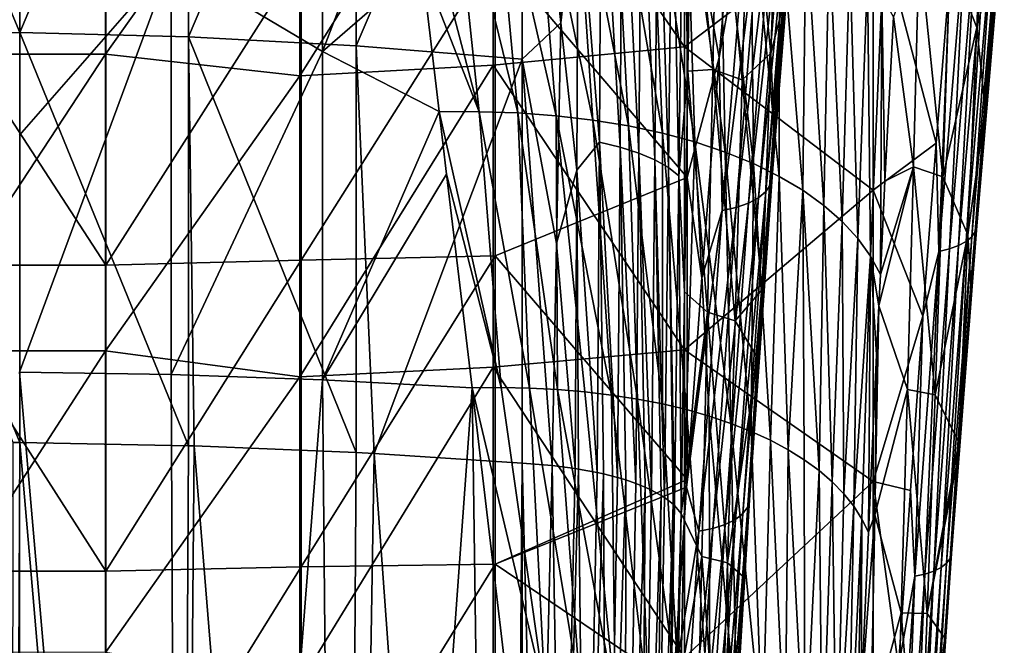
# Model space of a CAD drawing. Header units: metres. Extents: x -25 to 25, y -125 to 22.
# Tile 59 of 256: x 0 to 17, y -79 to -68. Entities that reach past the tile are written whole.
import ezdxf

# ---------------------------------------------------------------- set-up
doc = ezdxf.new("R2010")
doc.units = ezdxf.units.M
doc.layers.add('solid_500465_01', color=7, linetype='CONTINUOUS')

msp = doc.modelspace()

# ---------------------------------------------------------------- linework, layer by layer
at = {"layer": 'solid_500465_01'}
for points in [[(-2.72704, -60.748768, 59.204071), (0.224228, -60.703228, 59.223007), (0.224228, -67.806023, 62.056576)], [(0.224228, -67.806023, 62.056576), (0.224228, -60.703228, 59.223007), (3.171396, -60.794891, 59.088402)], [(-2.72704, -67.834877, 62.030407), (-2.72704, -60.748768, 59.204071), (0.224228, -67.806023, 62.056576)], [(0.224228, -67.806023, 62.056576), (3.171396, -60.794891, 59.088402), (3.171396, -67.879242, 61.914055)], [(3.171396, -67.879242, 61.914055), (3.171396, -60.794891, 59.088402), (6.101706, -60.991955, 58.787918)], [(3.171396, -67.879242, 61.914055), (6.101706, -60.991955, 58.787918), (6.101706, -68.038399, 61.597343)], [(6.101706, -68.038399, 61.597343), (6.101706, -60.991955, 58.787918), (9.00247, -61.261845, 58.30983)], [(6.101706, -68.038399, 61.597343), (9.00247, -61.261845, 58.30983), (9.00247, -68.266838, 61.10162)], [(9.00247, -61.261845, 58.30983), (9.752071, -63.799644, 59.153446), (9.675025, -67.632561, 60.689426)], [(9.00247, -68.266838, 61.10162), (9.00247, -61.261845, 58.30983), (9.675025, -67.632561, 60.689426)], [(2.870953, -66.561073, 65.302605), (5.511512, -68.133636, 65.619164), (5.511512, -62.434532, 63.387096)], [(6.973237, -64.321106, 63.909454), (5.511512, -62.434532, 63.387096), (5.511512, -68.133636, 65.619164)], [(11.834342, -62.859112, 42.090332), (11.834342, -68.05526, 45.238033), (8.49171, -63.196777, 41.551388)], [(15.130675, -65.54409, 44.728863), (11.834342, -68.05526, 45.238033), (11.834342, -62.859112, 42.090332)], [(-1.682609, -68.180916, 43.831047), (-1.682609, -63.090736, 40.727917), (1.719988, -63.092785, 40.730591)], [(-1.682609, -68.180916, 43.831047), (1.719988, -63.092785, 40.730591), (1.719988, -68.183434, 43.833889)], [(1.719988, -68.183434, 43.833889), (1.719988, -63.092785, 40.730591), (5.115856, -63.39645, 41.174053)], [(5.115856, -68.560944, 44.303757), (8.49171, -63.196777, 41.551388), (8.49171, -68.376556, 44.689178)], [(5.115856, -68.560944, 44.303757), (5.115856, -63.39645, 41.174053), (8.49171, -63.196777, 41.551388)], [(11.834342, -68.05526, 45.238033), (8.49171, -68.376556, 44.689178), (8.49171, -63.196777, 41.551388)], [(1.719988, -68.183434, 43.833889), (5.115856, -63.39645, 41.174053), (5.115856, -68.560944, 44.303757)], [(9.9799, -65.029053, 59.573761), (9.675025, -67.632561, 60.689426), (9.752071, -63.799644, 59.153446)], [(9.9799, -65.029053, 59.573761), (10.379934, -63.983147, 58.982044), (10.347807, -69.717117, 61.216705)], [(10.347807, -69.717117, 61.216705), (10.379934, -63.983147, 58.982044), (10.709718, -69.804718, 61.008205)], [(10.379934, -63.983147, 58.982044), (10.748026, -64.070381, 58.784496), (10.709718, -69.804718, 61.008205)], [(10.709718, -69.804718, 61.008205), (10.748026, -64.070381, 58.784496), (11.035894, -69.909462, 60.753719)], [(10.748026, -64.070381, 58.784496), (11.081768, -64.175911, 58.540352), (11.035894, -69.909462, 60.753719)], [(13.344809, -68.162659, 51.879337), (12.962955, -64.445343, 52.905869), (13.489398, -64.079697, 50.458786)], [(13.560222, -67.331917, 50.665405), (13.344809, -68.162659, 51.879337), (13.489398, -64.079697, 50.458786)], [(16.478037, -66.530663, 51.758072), (16.938824, -67.716698, 49.540382), (17.084858, -64.106339, 48.394714)], [(17.339825, -66.172409, 47.228584), (17.084858, -64.106339, 48.394714), (16.938824, -67.716698, 49.540382)], [(11.035894, -69.909462, 60.753719), (11.081768, -64.175911, 58.540352), (11.319736, -70.029236, 60.458397)], [(11.081768, -64.175911, 58.540352), (11.374409, -64.2976, 58.254555), (11.319736, -70.029236, 60.458397)], [(11.319736, -70.029236, 60.458397), (11.374409, -64.2976, 58.254555), (11.555498, -70.161613, 60.128216)], [(11.374409, -64.2976, 58.254555), (11.620025, -64.432983, 57.932888), (11.555498, -70.161613, 60.128216)], [(12.44137, -68.239075, 49.18961), (12.792921, -64.183731, 46.914555), (11.882582, -65.150566, 47.230354)], [(11.95193, -64.647438, 57.177898), (12.419813, -64.228462, 55.151684), (12.330059, -68.447044, 56.736843)], [(12.843272, -68.632011, 54.417778), (12.330059, -68.447044, 56.736843), (12.419813, -64.228462, 55.151684)], [(12.962955, -64.445343, 52.905869), (12.843272, -68.632011, 54.417778), (12.419813, -64.228462, 55.151684)], [(12.947844, -65.394531, 47.715431), (12.792921, -64.183731, 46.914555), (12.44137, -68.239075, 49.18961)], [(7.246238, -66.628761, 64.764412), (6.973237, -64.321106, 63.909454), (5.511512, -68.133636, 65.619164)], [(8.246562, -69.186249, 65.530884), (6.973237, -64.321106, 63.909454), (7.246238, -66.628761, 64.764412)], [(8.246562, -69.186249, 65.530884), (7.733873, -64.34417, 63.753971), (6.973237, -64.321106, 63.909454)], [(8.926841, -69.208443, 65.325844), (8.477525, -64.370331, 63.540504), (7.733873, -64.34417, 63.753971)], [(8.246562, -69.186249, 65.530884), (8.926841, -69.208443, 65.325844), (7.733873, -64.34417, 63.753971)], [(9.591171, -69.257713, 65.0774), (9.204537, -64.426521, 63.280182), (8.477525, -64.370331, 63.540504)], [(8.926841, -69.208443, 65.325844), (9.591171, -69.257713, 65.0774), (8.477525, -64.370331, 63.540504)], [(10.2359, -69.333527, 64.787338), (9.910932, -64.512169, 62.97488), (9.204537, -64.426521, 63.280182)], [(9.591171, -69.257713, 65.0774), (10.2359, -69.333527, 64.787338), (9.204537, -64.426521, 63.280182)], [(11.555498, -70.161613, 60.128216), (11.620025, -64.432983, 57.932888), (11.738411, -70.303909, 59.769859)], [(11.620025, -64.432983, 57.932888), (11.813647, -64.579323, 57.58186), (11.738411, -70.303909, 59.769859)], [(13.344809, -68.162659, 51.879337), (12.843272, -68.632011, 54.417778), (12.962955, -64.445343, 52.905869)], [(10.857375, -69.435379, 64.457474), (10.592727, -64.626701, 62.626469), (9.910932, -64.512169, 62.97488)], [(10.2359, -69.333527, 64.787338), (10.857375, -69.435379, 64.457474), (9.910932, -64.512169, 62.97488)], [(11.451943, -69.562737, 64.0896), (11.245945, -64.769539, 62.236816), (10.592727, -64.626701, 62.626469)], [(10.857375, -69.435379, 64.457474), (11.451943, -69.562737, 64.0896), (10.592727, -64.626701, 62.626469)], [(11.738411, -70.303909, 59.769859), (11.813647, -64.579323, 57.58186), (11.894034, -68.480423, 58.654411)], [(11.813647, -64.579323, 57.58186), (11.95193, -64.647438, 57.177898), (11.894034, -68.480423, 58.654411)], [(11.894034, -68.480423, 58.654411), (11.95193, -64.647438, 57.177898), (12.330059, -68.447044, 56.736843)], [(12.015954, -69.715096, 63.685505), (11.866607, -64.940132, 61.807789), (11.245945, -64.769539, 62.236816)], [(11.451943, -69.562737, 64.0896), (12.015954, -69.715096, 63.685505), (11.245945, -64.769539, 62.236816)], [(13.336343, -70.457603, 51.709675), (13.364532, -70.327049, 51.959644), (13.807195, -64.777145, 48.932907)], [(13.781651, -64.914742, 48.686451), (13.336343, -70.457603, 51.709675), (13.807195, -64.777145, 48.932907)], [(13.807195, -64.777145, 48.932907), (13.364532, -70.327049, 51.959644), (13.73638, -65.162941, 49.467144)], [(12.545753, -69.891937, 63.246998), (12.450731, -65.137886, 61.341259), (11.866607, -64.940132, 61.807789)], [(12.015954, -69.715096, 63.685505), (12.545753, -69.891937, 63.246998), (11.866607, -64.940132, 61.807789)], [(13.255723, -70.580307, 51.467247), (13.336343, -70.457603, 51.709675), (13.781651, -64.914742, 48.686451)], [(13.703609, -65.044144, 48.446678), (13.255723, -70.580307, 51.467247), (13.781651, -64.914742, 48.686451)], [(11.882582, -70.336403, 50.215683), (11.882582, -65.150566, 47.230354), (8.52994, -66.40406, 47.180817)], [(9.954603, -70.208412, 61.588516), (9.675025, -67.632561, 60.689426), (9.9799, -65.029053, 59.573761)], [(9.954603, -70.208412, 61.588516), (9.9799, -65.029053, 59.573761), (10.347807, -69.717117, 61.216705)], [(12.44137, -68.239075, 49.18961), (11.882582, -65.150566, 47.230354), (11.882582, -70.336403, 50.215683)], [(13.037986, -70.092552, 62.776127), (12.994684, -65.362022, 60.839401), (12.450731, -65.137886, 61.341259)], [(12.545753, -69.891937, 63.246998), (13.037986, -70.092552, 62.776127), (12.450731, -65.137886, 61.341259)], [(12.95049, -70.784805, 51.038937), (13.125556, -70.690689, 51.240978), (13.575865, -65.16066, 48.222107)], [(13.402977, -65.260124, 48.020756), (12.95049, -70.784805, 51.038937), (13.575865, -65.16066, 48.222107)], [(13.125556, -70.690689, 51.240978), (13.255723, -70.580307, 51.467247), (13.703609, -65.044144, 48.446678)], [(13.575865, -65.16066, 48.222107), (13.125556, -70.690689, 51.240978), (13.703609, -65.044144, 48.446678)], [(13.364532, -70.327049, 51.959644), (13.560222, -67.331917, 50.665405), (13.73638, -65.162941, 49.467144)], [(12.492029, -70.911629, 50.735348), (12.736772, -70.859329, 50.868359), (13.191116, -65.339012, 47.849823)], [(12.947844, -65.394531, 47.715431), (12.492029, -70.911629, 50.735348), (13.191116, -65.339012, 47.849823)], [(12.736772, -70.859329, 50.868359), (12.95049, -70.784805, 51.038937), (13.402977, -65.260124, 48.020756)], [(13.191116, -65.339012, 47.849823), (12.736772, -70.859329, 50.868359), (13.402977, -65.260124, 48.020756)], [(0.222273, -65.477798, 65.014656), (0.222273, -69.596664, 66.595688), (2.870953, -66.561073, 65.302605)], [(12.947844, -65.394531, 47.715431), (12.44137, -68.239075, 49.18961), (12.492029, -70.911629, 50.735348)], [(13.490389, -70.315536, 62.275894), (13.495989, -65.610962, 60.305416), (12.994684, -65.362022, 60.839401)], [(13.037986, -70.092552, 62.776127), (13.490389, -70.315536, 62.275894), (12.994684, -65.362022, 60.839401)], [(15.130675, -65.54409, 44.728863), (15.130675, -70.554245, 47.646057), (11.834342, -68.05526, 45.238033)], [(13.490389, -70.315536, 62.275894), (13.900954, -70.559326, 61.749519), (13.495989, -65.610962, 60.305416)], [(13.900954, -70.559326, 61.749519), (13.952414, -65.882988, 59.742725), (13.495989, -65.610962, 60.305416)], [(16.229967, -69.738281, 47.564671), (15.130675, -70.554245, 47.646057), (15.130675, -65.54409, 44.728863)], [(16.467194, -66.803932, 45.951759), (16.229967, -69.738281, 47.564671), (15.130675, -65.54409, 44.728863)], [(17.396887, -65.653633, 46.428802), (16.914738, -71.278091, 49.426903), (17.333572, -65.756226, 46.233994)], [(16.940268, -71.180367, 49.619652), (16.914738, -71.278091, 49.426903), (17.396887, -65.653633, 46.428802)], [(17.421122, -65.54496, 46.629131), (17.085875, -69.142815, 48.808521), (16.940268, -71.180367, 49.619652)], [(17.421122, -65.54496, 46.629131), (16.940268, -71.180367, 49.619652), (17.396887, -65.653633, 46.428802)], [(17.421122, -65.54496, 46.629131), (17.339825, -66.172409, 47.228584), (17.085875, -69.142815, 48.808521)], [(17.232653, -65.849335, 46.05106), (16.754066, -71.453613, 49.065178), (17.096304, -65.929825, 45.885986)], [(16.852177, -71.370186, 49.240044), (16.754066, -71.453613, 49.065178), (17.232653, -65.849335, 46.05106)], [(17.333572, -65.756226, 46.233994), (16.852177, -71.370186, 49.240044), (17.232653, -65.849335, 46.05106)], [(16.914738, -71.278091, 49.426903), (16.852177, -71.370186, 49.240044), (17.333572, -65.756226, 46.233994)], [(13.900954, -70.559326, 61.749519), (14.267675, -70.822372, 61.200222), (13.952414, -65.882988, 59.742725)], [(14.267675, -70.822372, 61.200222), (14.361725, -66.176369, 59.154747), (13.952414, -65.882988, 59.742725)], [(16.929539, -65.995575, 45.74334), (16.462437, -71.584084, 48.772968), (16.738081, -66.044708, 45.627319)], [(16.622549, -71.525543, 48.908043), (16.462437, -71.584084, 48.772968), (16.929539, -65.995575, 45.74334)], [(17.096304, -65.929825, 45.885986), (16.622549, -71.525543, 48.908043), (16.929539, -65.995575, 45.74334)], [(16.754066, -71.453613, 49.065178), (16.622549, -71.525543, 48.908043), (17.096304, -65.929825, 45.885986)], [(14.267675, -70.822372, 61.200222), (14.588543, -71.103104, 60.631222), (14.361725, -66.176369, 59.154747)], [(14.588543, -71.103104, 60.631222), (14.721692, -66.489372, 58.544899), (14.361725, -66.176369, 59.154747)], [(16.738081, -66.044708, 45.627319), (16.279221, -71.627579, 48.663918), (16.467194, -66.803932, 45.951759)], [(16.462437, -71.584084, 48.772968), (16.279221, -71.627579, 48.663918), (16.738081, -66.044708, 45.627319)], [(17.085875, -69.142815, 48.808521), (17.339825, -66.172409, 47.228584), (16.938824, -67.716698, 49.540382)], [(15.482782, -67.527901, 56.618443), (15.83406, -70.148621, 55.592506), (15.934658, -66.277519, 54.271835)], [(15.934658, -66.277519, 54.271835), (15.83406, -70.148621, 55.592506), (16.348873, -70.324165, 52.99519)], [(15.934658, -66.277519, 54.271835), (16.348873, -70.324165, 52.99519), (16.478037, -66.530663, 51.758072)], [(1.725929, -71.865021, 49.500141), (5.139362, -71.776764, 49.713001), (5.139362, -66.507866, 46.712715)], [(1.725929, -66.604828, 46.503998), (1.725929, -71.865021, 49.500141), (5.139362, -66.507866, 46.712715)], [(5.139362, -71.776764, 49.713001), (8.52994, -71.703156, 50.192898), (8.52994, -66.40406, 47.180817)], [(5.139362, -66.507866, 46.712715), (5.139362, -71.776764, 49.713001), (8.52994, -66.40406, 47.180817)], [(11.882582, -70.336403, 50.215683), (8.52994, -66.40406, 47.180817), (8.52994, -71.703156, 50.192898)], [(14.588543, -71.103104, 60.631222), (14.86155, -71.399956, 60.045738), (14.721692, -66.489372, 58.544899)], [(14.86155, -71.399956, 60.045738), (15.030082, -66.82029, 57.916607), (14.721692, -66.489372, 58.544899)], [(16.478037, -66.530663, 51.758072), (16.348873, -70.324165, 52.99519), (16.938824, -67.716698, 49.540382)], [(-1.695181, -66.605705, 46.503319), (1.725929, -71.865021, 49.500141), (1.725929, -66.604828, 46.503998)], [(-1.695181, -66.605705, 46.503319), (-1.695181, -71.865913, 49.499462), (1.725929, -71.865021, 49.500141)], [(0.222273, -73.733467, 68.128654), (2.870953, -73.775955, 68.011925), (2.870953, -66.561073, 65.302605)], [(0.222273, -69.596664, 66.595688), (0.222273, -73.733467, 68.128654), (2.870953, -66.561073, 65.302605)], [(2.870953, -66.561073, 65.302605), (2.870953, -73.775955, 68.011925), (5.511512, -68.133636, 65.619164)], [(7.549891, -69.184647, 65.68914), (7.246238, -66.628761, 64.764412), (5.511512, -68.133636, 65.619164)], [(8.246562, -69.186249, 65.530884), (7.246238, -66.628761, 64.764412), (7.549891, -69.184647, 65.68914)], [(14.86155, -71.399956, 60.045738), (15.084689, -71.71138, 59.446995), (15.030082, -66.82029, 57.916607)], [(15.084689, -71.71138, 59.446995), (15.284661, -67.167381, 57.273281), (15.030082, -66.82029, 57.916607)], [(16.279221, -71.627579, 48.663918), (16.229967, -69.738281, 47.564671), (16.467194, -66.803932, 45.951759)], [(15.084689, -71.71138, 59.446995), (15.256688, -72.031006, 58.833103), (15.284661, -67.167381, 57.273281)], [(15.284661, -67.167381, 57.273281), (15.256688, -72.031006, 58.833103), (15.336688, -70.39859, 58.036514)], [(15.284661, -67.167381, 57.273281), (15.336688, -70.39859, 58.036514), (15.482782, -67.527901, 56.618443)], [(13.560222, -67.331917, 50.665405), (13.397659, -69.441582, 51.799042), (13.344809, -68.162659, 51.879337)], [(13.364532, -70.327049, 51.959644), (13.397659, -69.441582, 51.799042), (13.560222, -67.331917, 50.665405)], [(15.482782, -67.527901, 56.618443), (15.336688, -70.39859, 58.036514), (15.83406, -70.148621, 55.592506)], [(9.00247, -68.266838, 61.10162), (9.675025, -67.632561, 60.689426), (9.598121, -71.488518, 62.185265)], [(9.954603, -70.208412, 61.588516), (9.598121, -71.488518, 62.185265), (9.675025, -67.632561, 60.689426)], [(16.348873, -70.324165, 52.99519), (16.786161, -71.336662, 50.658016), (16.938824, -67.716698, 49.540382)], [(17.085875, -69.142815, 48.808521), (16.938824, -67.716698, 49.540382), (16.786161, -71.336662, 50.658016)], [(-2.72704, -67.834877, 62.030407), (0.224228, -67.806023, 62.056576), (0.224228, -74.965004, 64.745026)], [(-2.72704, -67.834877, 62.030407), (0.224228, -74.965004, 64.745026), (0.106381, -74.964211, 64.747215)], [(0.224228, -67.806023, 62.056576), (3.171396, -67.879242, 61.914055), (3.171396, -75.019493, 64.595291)], [(0.224228, -67.806023, 62.056576), (3.171396, -75.019493, 64.595291), (0.224228, -74.965004, 64.745026)], [(3.171396, -67.879242, 61.914055), (6.101706, -68.038399, 61.597343), (6.101706, -75.14019, 64.263763)], [(3.171396, -67.879242, 61.914055), (6.101706, -75.14019, 64.263763), (3.269849, -75.022469, 64.587128)], [(3.171396, -75.019493, 64.595291), (3.171396, -67.879242, 61.914055), (3.269849, -75.022469, 64.587128)], [(6.101706, -68.038399, 61.597343), (9.00247, -68.266838, 61.10162), (6.413403, -75.15699, 64.217628)], [(6.101706, -75.14019, 64.263763), (6.101706, -68.038399, 61.597343), (6.413403, -75.15699, 64.217628)], [(11.834342, -68.05526, 45.238033), (11.834342, -73.343758, 48.227982), (8.49171, -68.376556, 44.689178)], [(15.130675, -70.554245, 47.646057), (11.834342, -73.343758, 48.227982), (11.834342, -68.05526, 45.238033)], [(-1.682609, -73.361046, 46.781574), (-1.682609, -68.180916, 43.831047), (1.719988, -68.183434, 43.833889)], [(-1.682609, -73.361046, 46.781574), (1.719988, -68.183434, 43.833889), (1.719988, -73.364037, 46.784557)], [(1.719988, -73.364037, 46.784557), (1.719988, -68.183434, 43.833889), (5.115856, -68.560944, 44.303757)], [(2.870953, -73.775955, 68.011925), (5.511512, -73.86805, 67.758904), (5.511512, -68.133636, 65.619164)], [(7.549891, -69.184647, 65.68914), (5.511512, -68.133636, 65.619164), (5.511512, -73.86805, 67.758904)], [(6.413403, -75.15699, 64.217628), (9.00247, -68.266838, 61.10162), (9.00247, -75.326584, 63.751888)], [(9.00247, -68.266838, 61.10162), (9.598121, -71.488518, 62.185265), (9.52136, -75.367126, 63.640568)], [(9.00247, -75.326584, 63.751888), (9.00247, -68.266838, 61.10162), (9.52136, -75.367126, 63.640568)], [(12.137431, -72.089355, 51.249725), (12.44137, -68.239075, 49.18961), (11.882582, -70.336403, 50.215683)], [(12.492029, -70.911629, 50.735348), (12.44137, -68.239075, 49.18961), (12.137431, -72.089355, 51.249725)], [(13.190508, -72.289963, 53.283913), (12.843272, -68.632011, 54.417778), (13.344809, -68.162659, 51.879337)], [(13.397659, -69.441582, 51.799042), (13.190508, -72.289963, 53.283913), (13.344809, -68.162659, 51.879337)], [(5.115856, -73.8172, 47.276783), (8.49171, -68.376556, 44.689178), (8.49171, -73.648399, 47.669708)], [(5.115856, -73.8172, 47.276783), (5.115856, -68.560944, 44.303757), (8.49171, -68.376556, 44.689178)], [(11.834342, -73.343758, 48.227982), (8.49171, -73.648399, 47.669708), (8.49171, -68.376556, 44.689178)], [(11.894034, -68.480423, 58.654411), (12.330059, -68.447044, 56.736843), (12.236475, -72.6894, 58.277874)], [(12.718436, -72.839417, 55.887363), (12.236475, -72.6894, 58.277874), (12.330059, -68.447044, 56.736843)], [(12.843272, -68.632011, 54.417778), (12.718436, -72.839417, 55.887363), (12.330059, -68.447044, 56.736843)], [(1.719988, -73.364037, 46.784557), (5.115856, -68.560944, 44.303757), (5.115856, -73.8172, 47.276783)], [(11.738411, -70.303909, 59.769859), (11.894034, -68.480423, 58.654411), (11.834873, -72.333733, 60.088875)], [(11.834873, -72.333733, 60.088875), (11.894034, -68.480423, 58.654411), (12.236475, -72.6894, 58.277874)], [(13.190508, -72.289963, 53.283913), (12.718436, -72.839417, 55.887363), (12.843272, -68.632011, 54.417778)], [(7.680584, -70.279793, 66.078232), (7.549891, -69.184647, 65.68914), (5.511512, -73.86805, 67.758904)], [(8.632357, -74.003311, 67.251808), (7.549891, -69.184647, 65.68914), (7.680584, -70.279793, 66.078232)], [(8.632357, -74.003311, 67.251808), (8.246562, -69.186249, 65.530884), (7.549891, -69.184647, 65.68914)], [(9.129566, -74.013115, 67.10569), (8.926841, -69.208443, 65.325844), (8.246562, -69.186249, 65.530884)], [(8.632357, -74.003311, 67.251808), (9.129566, -74.013115, 67.10569), (8.246562, -69.186249, 65.530884)], [(9.617975, -74.038361, 66.933708), (9.591171, -69.257713, 65.0774), (8.926841, -69.208443, 65.325844)], [(9.129566, -74.013115, 67.10569), (9.617975, -74.038361, 66.933708), (8.926841, -69.208443, 65.325844)], [(10.561506, -74.134331, 66.515503), (10.2359, -69.333527, 64.787338), (9.591171, -69.257713, 65.0774)], [(10.09586, -74.078842, 66.736694), (10.561506, -74.134331, 66.515503), (9.591171, -69.257713, 65.0774)], [(9.617975, -74.038361, 66.933708), (10.09586, -74.078842, 66.736694), (9.591171, -69.257713, 65.0774)], [(16.838852, -72.19976, 50.377468), (17.085875, -69.142815, 48.808521), (16.786161, -71.336662, 50.658016)], [(16.940268, -71.180367, 49.619652), (17.085875, -69.142815, 48.808521), (16.838852, -72.19976, 50.377468)], [(11.013189, -74.204628, 66.270966), (10.857375, -69.435379, 64.457474), (10.2359, -69.333527, 64.787338)], [(10.561506, -74.134331, 66.515503), (11.013189, -74.204628, 66.270966), (10.2359, -69.333527, 64.787338)], [(11.44918, -74.28949, 66.003922), (11.451943, -69.562737, 64.0896), (10.857375, -69.435379, 64.457474)], [(11.013189, -74.204628, 66.270966), (11.44918, -74.28949, 66.003922), (10.857375, -69.435379, 64.457474)], [(13.364532, -70.327049, 51.959644), (13.190508, -72.289963, 53.283913), (13.397659, -69.441582, 51.799042)], [(11.44918, -74.28949, 66.003922), (11.867753, -74.388687, 65.715218), (11.451943, -69.562737, 64.0896)], [(11.867753, -74.388687, 65.715218), (12.015954, -69.715096, 63.685505), (11.451943, -69.562737, 64.0896)], [(9.954603, -70.208412, 61.588516), (10.347807, -69.717117, 61.216705), (10.311518, -75.4869, 63.355789)], [(10.418215, -75.510544, 63.297119), (10.311518, -75.4869, 63.355789), (10.347807, -69.717117, 61.216705)], [(10.347807, -69.717117, 61.216705), (10.709718, -69.804718, 61.008205), (10.667169, -75.574379, 63.13673)], [(10.418215, -75.510544, 63.297119), (10.347807, -69.717117, 61.216705), (10.667169, -75.574379, 63.13673)], [(10.809791, -75.617249, 63.02774), (10.667169, -75.574379, 63.13673), (10.709718, -69.804718, 61.008205)], [(10.709718, -69.804718, 61.008205), (11.035894, -69.909462, 60.753719), (10.985768, -75.677872, 62.872326)], [(10.809791, -75.617249, 63.02774), (10.709718, -69.804718, 61.008205), (10.985768, -75.677872, 62.872326)], [(11.867753, -74.388687, 65.715218), (12.267189, -74.502014, 65.405693), (12.015954, -69.715096, 63.685505)], [(12.645773, -74.629234, 65.076195), (12.545753, -69.891937, 63.246998), (12.015954, -69.715096, 63.685505)], [(12.267189, -74.502014, 65.405693), (12.645773, -74.629234, 65.076195), (12.015954, -69.715096, 63.685505)], [(16.229967, -69.738281, 47.564671), (15.99926, -72.759483, 49.165775), (15.130675, -70.554245, 47.646057)], [(16.279221, -71.627579, 48.663918), (15.99926, -72.759483, 49.165775), (16.229967, -69.738281, 47.564671)], [(11.149334, -75.74369, 62.702156), (10.985768, -75.677872, 62.872326), (11.035894, -69.909462, 60.753719)], [(11.035894, -69.909462, 60.753719), (11.319736, -70.029236, 60.458397), (11.26087, -75.795288, 62.567928)], [(11.149334, -75.74369, 62.702156), (11.035894, -69.909462, 60.753719), (11.26087, -75.795288, 62.567928)], [(13.002027, -74.769997, 64.727776), (13.037986, -70.092552, 62.776127), (12.545753, -69.891937, 63.246998)], [(12.645773, -74.629234, 65.076195), (13.002027, -74.769997, 64.727776), (12.545753, -69.891937, 63.246998)], [(11.427894, -75.886543, 62.328953), (11.26087, -75.795288, 62.567928), (11.319736, -70.029236, 60.458397)], [(11.319736, -70.029236, 60.458397), (11.555498, -70.161613, 60.128216), (11.486906, -75.924255, 62.229694)], [(11.427894, -75.886543, 62.328953), (11.319736, -70.029236, 60.458397), (11.486906, -75.924255, 62.229694)], [(11.638125, -76.042038, 61.917969), (11.486906, -75.924255, 62.229694), (11.555498, -70.161613, 60.128216)], [(11.555498, -70.161613, 60.128216), (11.738411, -70.303909, 59.769859), (11.659303, -76.062157, 61.864471)], [(11.638125, -76.042038, 61.917969), (11.555498, -70.161613, 60.128216), (11.659303, -76.062157, 61.864471)], [(13.002027, -74.769997, 64.727776), (13.33496, -74.923622, 64.361954), (13.037986, -70.092552, 62.776127)], [(13.33496, -74.923622, 64.361954), (13.490389, -70.315536, 62.275894), (13.037986, -70.092552, 62.776127)], [(15.83406, -70.148621, 55.592506), (15.230498, -72.575523, 59.097256), (15.728094, -74.035454, 56.877758)], [(15.256688, -72.031006, 58.833103), (15.230498, -72.575523, 59.097256), (15.83406, -70.148621, 55.592506)], [(15.336688, -70.39859, 58.036514), (15.256688, -72.031006, 58.833103), (15.83406, -70.148621, 55.592506)], [(15.83406, -70.148621, 55.592506), (15.728094, -74.035454, 56.877758), (16.213604, -74.130638, 54.199512)], [(15.83406, -70.148621, 55.592506), (16.213604, -74.130638, 54.199512), (16.348873, -70.324165, 52.99519)], [(8.12815, -74.009567, 67.371468), (7.680584, -70.279793, 66.078232), (5.511512, -73.86805, 67.758904)], [(8.632357, -74.003311, 67.251808), (7.680584, -70.279793, 66.078232), (8.12815, -74.009567, 67.371468)], [(11.881902, -75.611298, 53.050442), (11.882582, -70.336403, 50.215683), (8.52994, -71.703156, 50.192898)], [(9.926013, -75.417213, 63.525066), (9.598121, -71.488518, 62.185265), (9.954603, -70.208412, 61.588516)], [(9.984932, -75.426392, 63.503193), (9.926013, -75.417213, 63.525066), (9.954603, -70.208412, 61.588516)], [(9.984932, -75.426392, 63.503193), (9.954603, -70.208412, 61.588516), (10.311518, -75.4869, 63.355789)], [(11.659303, -76.062157, 61.864471), (11.738411, -70.303909, 59.769859), (11.774486, -76.206062, 61.480042)], [(11.738411, -70.303909, 59.769859), (11.834873, -72.333733, 60.088875), (11.774486, -76.206062, 61.480042)], [(12.137431, -72.089355, 51.249725), (11.882582, -70.336403, 50.215683), (11.881902, -75.611298, 53.050442)], [(12.939196, -76.085815, 54.578865), (12.96973, -75.962448, 54.832191), (13.364532, -70.327049, 51.959644)], [(13.336343, -70.457603, 51.709675), (12.939196, -76.085815, 54.578865), (13.364532, -70.327049, 51.959644)], [(13.364532, -70.327049, 51.959644), (12.96973, -75.962448, 54.832191), (13.190508, -72.289963, 53.283913)], [(13.33496, -74.923622, 64.361954), (13.643641, -75.089401, 63.980247), (13.490389, -70.315536, 62.275894)], [(13.643641, -75.089401, 63.980247), (13.900954, -70.559326, 61.749519), (13.490389, -70.315536, 62.275894)], [(16.348873, -70.324165, 52.99519), (16.213604, -74.130638, 54.199512), (16.786161, -71.336662, 50.658016)], [(12.856292, -76.201698, 54.33387), (12.939196, -76.085815, 54.578865), (13.336343, -70.457603, 51.709675)], [(13.255723, -70.580307, 51.467247), (12.856292, -76.201698, 54.33387), (13.336343, -70.457603, 51.709675)], [(15.130675, -70.554245, 47.646057), (15.130675, -75.64576, 50.418812), (11.834342, -73.343758, 48.227982)], [(12.723988, -76.305885, 54.105907), (12.856292, -76.201698, 54.33387), (13.255723, -70.580307, 51.467247)], [(13.125556, -70.690689, 51.240978), (12.723988, -76.305885, 54.105907), (13.255723, -70.580307, 51.467247)], [(13.643641, -75.089401, 63.980247), (13.927148, -75.266624, 63.584198), (13.900954, -70.559326, 61.749519)], [(14.184558, -75.454575, 63.175323), (14.267675, -70.822372, 61.200222), (13.900954, -70.559326, 61.749519)], [(13.927148, -75.266624, 63.584198), (14.184558, -75.454575, 63.175323), (13.900954, -70.559326, 61.749519)], [(15.99926, -72.759483, 49.165775), (15.130675, -75.64576, 50.418812), (15.130675, -70.554245, 47.646057)], [(12.33166, -76.464798, 53.732727), (12.547005, -76.394623, 53.903103), (12.95049, -70.784805, 51.038937)], [(12.736772, -70.859329, 50.868359), (12.33166, -76.464798, 53.732727), (12.95049, -70.784805, 51.038937)], [(12.547005, -76.394623, 53.903103), (12.723988, -76.305885, 54.105907), (13.125556, -70.690689, 51.240978)], [(12.95049, -70.784805, 51.038937), (12.547005, -76.394623, 53.903103), (13.125556, -70.690689, 51.240978)], [(14.184558, -75.454575, 63.175323), (14.414948, -75.65255, 62.75515), (14.267675, -70.822372, 61.200222)], [(14.414948, -75.65255, 62.75515), (14.588543, -71.103104, 60.631222), (14.267675, -70.822372, 61.200222)], [(12.492029, -70.911629, 50.735348), (11.881902, -75.611298, 53.050442), (11.872898, -75.741348, 53.115437)], [(12.492029, -70.911629, 50.735348), (11.872898, -75.741348, 53.115437), (12.08564, -76.513931, 53.600872)], [(12.492029, -70.911629, 50.735348), (12.137431, -72.089355, 51.249725), (11.881902, -75.611298, 53.050442)], [(12.08564, -76.513931, 53.600872), (12.33166, -76.464798, 53.732727), (12.736772, -70.859329, 50.868359)], [(12.492029, -70.911629, 50.735348), (12.08564, -76.513931, 53.600872), (12.736772, -70.859329, 50.868359)], [(14.414948, -75.65255, 62.75515), (14.617386, -75.85984, 62.325207), (14.588543, -71.103104, 60.631222)], [(14.617386, -75.85984, 62.325207), (14.86155, -71.399956, 60.045738), (14.588543, -71.103104, 60.631222)], [(16.940268, -71.180367, 49.619652), (16.603958, -75.276138, 51.899731), (16.501659, -76.900085, 52.452511)], [(16.940268, -71.180367, 49.619652), (16.501659, -76.900085, 52.452511), (16.914738, -71.278091, 49.426903)], [(16.940268, -71.180367, 49.619652), (16.627029, -74.96563, 51.748859), (16.603958, -75.276138, 51.899731)], [(16.940268, -71.180367, 49.619652), (16.838852, -72.19976, 50.377468), (16.627029, -74.96563, 51.748859)], [(16.213604, -74.130638, 54.199512), (16.627029, -74.96563, 51.748859), (16.786161, -71.336662, 50.658016)], [(16.852177, -71.370186, 49.240044), (16.412426, -77.070152, 52.087456), (16.754066, -71.453613, 49.065178)], [(16.474615, -76.987732, 52.26685), (16.412426, -77.070152, 52.087456), (16.852177, -71.370186, 49.240044)], [(16.914738, -71.278091, 49.426903), (16.474615, -76.987732, 52.26685), (16.852177, -71.370186, 49.240044)], [(16.501659, -76.900085, 52.452511), (16.474615, -76.987732, 52.26685), (16.914738, -71.278091, 49.426903)], [(16.838852, -72.19976, 50.377468), (16.786161, -71.336662, 50.658016), (16.627029, -74.96563, 51.748859)], [(9.926013, -75.417213, 63.525066), (9.52136, -75.367126, 63.640568), (9.598121, -71.488518, 62.185265)], [(14.617386, -75.85984, 62.325207), (14.790941, -76.075745, 61.887032), (14.86155, -71.399956, 60.045738)], [(14.790941, -76.075745, 61.887032), (15.084689, -71.71138, 59.446995), (14.86155, -71.399956, 60.045738)], [(16.622549, -71.525543, 48.908043), (16.189211, -77.208633, 51.770569), (16.462437, -71.584084, 48.772968)], [(16.316584, -77.14463, 51.920193), (16.189211, -77.208633, 51.770569), (16.622549, -71.525543, 48.908043)], [(16.754066, -71.453613, 49.065178), (16.316584, -77.14463, 51.920193), (16.622549, -71.525543, 48.908043)], [(16.412426, -77.070152, 52.087456), (16.316584, -77.14463, 51.920193), (16.754066, -71.453613, 49.065178)], [(5.139362, -77.132507, 52.555344), (8.52994, -77.089699, 53.045643), (8.52994, -71.703156, 50.192898)], [(5.139362, -71.776764, 49.713001), (5.139362, -77.132507, 52.555344), (8.52994, -71.703156, 50.192898)], [(11.881902, -75.611298, 53.050442), (8.52994, -71.703156, 50.192898), (8.52994, -77.089699, 53.045643)], [(14.790941, -76.075745, 61.887032), (14.934684, -76.299538, 61.442158), (15.084689, -71.71138, 59.446995)], [(14.934684, -76.299538, 61.442158), (15.04785, -76.530647, 60.992142), (15.084689, -71.71138, 59.446995)], [(15.084689, -71.71138, 59.446995), (15.04785, -76.530647, 60.992142), (15.189742, -73.433479, 59.511856)], [(15.084689, -71.71138, 59.446995), (15.189742, -73.433479, 59.511856), (15.230498, -72.575523, 59.097256)], [(15.084689, -71.71138, 59.446995), (15.230498, -72.575523, 59.097256), (15.256688, -72.031006, 58.833103)], [(16.279221, -71.627579, 48.663918), (15.859076, -77.298737, 51.540295), (15.99926, -72.759483, 49.165775)], [(16.034948, -77.260498, 51.642689), (15.859076, -77.298737, 51.540295), (16.279221, -71.627579, 48.663918)], [(16.462437, -71.584084, 48.772968), (16.034948, -77.260498, 51.642689), (16.279221, -71.627579, 48.663918)], [(16.189211, -77.208633, 51.770569), (16.034948, -77.260498, 51.642689), (16.462437, -71.584084, 48.772968)], [(-1.695181, -71.865913, 49.499462), (1.725929, -77.211899, 52.338676), (1.725929, -71.865021, 49.500141)], [(-1.695181, -71.865913, 49.499462), (-1.695181, -77.21283, 52.337997), (1.725929, -77.211899, 52.338676)], [(1.725929, -77.211899, 52.338676), (5.139362, -77.132507, 52.555344), (5.139362, -71.776764, 49.713001)], [(1.725929, -71.865021, 49.500141), (1.725929, -77.211899, 52.338676), (5.139362, -71.776764, 49.713001)], [(11.774486, -76.206062, 61.480042), (11.834873, -72.333733, 60.088875), (12.236475, -72.6894, 58.277874)], [(13.107395, -73.486702, 53.89291), (12.718436, -72.839417, 55.887363), (13.190508, -72.289963, 53.283913)], [(12.96973, -75.962448, 54.832191), (13.107395, -73.486702, 53.89291), (13.190508, -72.289963, 53.283913)], [(11.774486, -76.206062, 61.480042), (12.236475, -72.6894, 58.277874), (12.139443, -76.954422, 59.77354)], [(12.588933, -77.066994, 57.313496), (12.139443, -76.954422, 59.77354), (12.236475, -72.6894, 58.277874)], [(12.718436, -72.839417, 55.887363), (12.588933, -77.066994, 57.313496), (12.236475, -72.6894, 58.277874)], [(15.160466, -76.227951, 60.330578), (15.230498, -72.575523, 59.097256), (15.189742, -73.433479, 59.511856)], [(15.728094, -74.035454, 56.877758), (15.230498, -72.575523, 59.097256), (15.160466, -76.227951, 60.330578)], [(13.107395, -73.486702, 53.89291), (12.588933, -77.066994, 57.313496), (12.718436, -72.839417, 55.887363)], [(15.99926, -72.759483, 49.165775), (15.780226, -75.802231, 50.718426), (15.130675, -75.64576, 50.418812)], [(15.859076, -77.298737, 51.540295), (15.780226, -75.802231, 50.718426), (15.99926, -72.759483, 49.165775)], [(-1.682609, -78.626549, 49.576889), (-1.682609, -73.361046, 46.781574), (1.719988, -73.364037, 46.784557)], [(-1.682609, -78.626549, 49.576889), (1.719988, -73.364037, 46.784557), (1.719988, -78.630035, 49.579987)], [(1.719988, -78.630035, 49.579987), (1.719988, -73.364037, 46.784557), (5.115856, -73.8172, 47.276783)], [(11.834342, -73.343758, 48.227982), (11.834342, -78.71981, 51.057465), (8.49171, -73.648399, 47.669708)], [(15.130675, -75.64576, 50.418812), (11.834342, -78.71981, 51.057465), (11.834342, -73.343758, 48.227982)], [(15.160466, -76.227951, 60.330578), (15.189742, -73.433479, 59.511856), (15.04785, -76.530647, 60.992142)], [(12.857911, -77.302979, 55.771782), (12.588933, -77.066994, 57.313496), (13.107395, -73.486702, 53.89291)], [(12.96973, -75.962448, 54.832191), (12.857911, -77.302979, 55.771782), (13.107395, -73.486702, 53.89291)], [(3.021572, -105.921761, 79.699829), (2.870953, -73.775955, 68.011925), (0.222273, -73.733467, 68.128654)], [(0.222273, -105.875359, 79.827301), (3.021572, -105.921761, 79.699829), (0.222273, -73.733467, 68.128654)], [(3.021572, -105.921761, 79.699829), (5.511512, -73.86805, 67.758904), (2.870953, -73.775955, 68.011925)], [(5.115856, -79.160461, 50.090439), (8.49171, -73.648399, 47.669708), (8.49171, -79.007523, 50.490276)], [(5.115856, -79.160461, 50.090439), (5.115856, -73.8172, 47.276783), (8.49171, -73.648399, 47.669708)], [(11.834342, -78.71981, 51.057465), (8.49171, -79.007523, 50.490276), (8.49171, -73.648399, 47.669708)], [(1.719988, -78.630035, 49.579987), (5.115856, -73.8172, 47.276783), (5.115856, -79.160461, 50.090439)], [(3.021572, -105.921761, 79.699829), (5.808345, -106.023468, 79.420509), (5.511512, -73.86805, 67.758904)], [(5.808345, -106.023468, 79.420509), (8.12815, -74.009567, 67.371468), (5.511512, -73.86805, 67.758904)], [(5.808345, -106.023468, 79.420509), (8.573271, -106.179932, 78.990189), (8.12815, -74.009567, 67.371468)], [(9.399885, -79.394753, 69.034241), (8.632357, -74.003311, 67.251808), (8.12815, -74.009567, 67.371468)], [(8.573271, -106.179932, 78.990189), (8.764286, -79.431503, 69.214432), (8.12815, -74.009567, 67.371468)], [(9.399885, -79.394753, 69.034241), (8.12815, -74.009567, 67.371468), (8.764286, -79.431503, 69.214432)], [(9.399885, -79.394753, 69.034241), (9.129566, -74.013115, 67.10569), (8.632357, -74.003311, 67.251808)], [(10.023082, -79.423943, 68.819206), (9.617975, -74.038361, 66.933708), (9.129566, -74.013115, 67.10569)], [(9.399885, -79.394753, 69.034241), (10.023082, -79.423943, 68.819206), (9.129566, -74.013115, 67.10569)], [(10.6267, -79.48069, 68.558372), (10.09586, -74.078842, 66.736694), (9.617975, -74.038361, 66.933708)], [(10.023082, -79.423943, 68.819206), (10.6267, -79.48069, 68.558372), (9.617975, -74.038361, 66.933708)], [(10.6267, -79.48069, 68.558372), (10.561506, -74.134331, 66.515503), (10.09586, -74.078842, 66.736694)], [(15.728094, -74.035454, 56.877758), (15.160466, -76.227951, 60.330578), (15.617233, -77.937462, 58.126923)], [(15.728094, -74.035454, 56.877758), (15.617233, -77.937462, 58.126923), (16.072767, -77.949936, 55.370441)], [(15.728094, -74.035454, 56.877758), (16.072767, -77.949936, 55.370441), (16.213604, -74.130638, 54.199512)], [(11.206278, -79.564377, 68.254005), (11.013189, -74.204628, 66.270966), (10.561506, -74.134331, 66.515503)], [(10.6267, -79.48069, 68.558372), (11.206278, -79.564377, 68.254005), (10.561506, -74.134331, 66.515503)], [(11.757348, -79.6744, 67.908394), (11.44918, -74.28949, 66.003922), (11.013189, -74.204628, 66.270966)], [(11.206278, -79.564377, 68.254005), (11.757348, -79.6744, 67.908394), (11.013189, -74.204628, 66.270966)], [(11.757348, -79.6744, 67.908394), (11.867753, -74.388687, 65.715218), (11.44918, -74.28949, 66.003922)], [(16.213604, -74.130638, 54.199512), (16.072767, -77.949936, 55.370441), (16.627029, -74.96563, 51.748859)], [(11.757348, -79.6744, 67.908394), (12.275447, -79.81015, 67.523819), (11.867753, -74.388687, 65.715218)], [(12.275447, -79.81015, 67.523819), (12.267189, -74.502014, 65.405693), (11.867753, -74.388687, 65.715218)], [(12.756111, -79.971016, 67.102554), (12.645773, -74.629234, 65.076195), (12.267189, -74.502014, 65.405693)], [(12.275447, -79.81015, 67.523819), (12.756111, -79.971016, 67.102554), (12.267189, -74.502014, 65.405693)], [(13.195402, -80.156075, 66.647324), (13.002027, -74.769997, 64.727776), (12.645773, -74.629234, 65.076195)], [(12.756111, -79.971016, 67.102554), (13.195402, -80.156075, 66.647324), (12.645773, -74.629234, 65.076195)], [(13.195402, -80.156075, 66.647324), (13.33496, -74.923622, 64.361954), (13.002027, -74.769997, 64.727776)], [(0.078212, -107.105927, 76.44635), (0.106381, -74.964211, 64.747215), (0.224228, -74.965004, 64.745026)], [(2.988373, -107.156067, 76.308578), (0.078212, -107.105927, 76.44635), (0.224228, -74.965004, 64.745026)], [(2.988373, -107.156067, 76.308578), (0.224228, -74.965004, 64.745026), (3.171396, -75.019493, 64.595291)], [(13.195402, -80.156075, 66.647324), (13.590749, -80.363586, 66.162003), (13.33496, -74.923622, 64.361954)], [(13.590749, -80.363586, 66.162003), (13.643641, -75.089401, 63.980247), (13.33496, -74.923622, 64.361954)], [(16.072767, -77.949936, 55.370441), (16.603958, -75.276138, 51.899731), (16.627029, -74.96563, 51.748859)], [(2.988373, -107.156067, 76.308578), (3.171396, -75.019493, 64.595291), (3.269849, -75.022469, 64.587128)], [(5.882874, -107.270729, 75.993538), (2.988373, -107.156067, 76.308578), (3.269849, -75.022469, 64.587128)], [(5.882874, -107.270729, 75.993538), (3.269849, -75.022469, 64.587128), (6.101706, -75.14019, 64.263763)], [(5.882874, -107.270729, 75.993538), (6.101706, -75.14019, 64.263763), (6.413403, -75.15699, 64.217628)], [(13.590749, -80.363586, 66.162003), (13.939798, -80.591682, 65.650658), (13.643641, -75.089401, 63.980247)], [(13.939798, -80.591682, 65.650658), (13.927148, -75.266624, 63.584198), (13.643641, -75.089401, 63.980247)], [(8.749501, -107.449425, 75.502579), (5.882874, -107.270729, 75.993538), (6.413403, -75.15699, 64.217628)], [(8.749501, -107.449425, 75.502579), (6.413403, -75.15699, 64.217628), (9.00247, -75.326584, 63.751888)], [(8.995564, -96.934464, 71.618118), (8.749501, -107.449425, 75.502579), (9.00247, -75.326584, 63.751888)], [(8.999926, -96.762199, 71.55439), (8.995564, -96.934464, 71.618118), (9.00247, -75.326584, 63.751888)], [(9.273784, -86.056641, 67.592232), (8.999926, -96.762199, 71.55439), (9.00247, -75.326584, 63.751888)], [(9.273784, -86.056641, 67.592232), (9.00247, -75.326584, 63.751888), (9.52136, -75.367126, 63.640568)], [(13.939798, -80.591682, 65.650658), (14.184558, -75.454575, 63.175323), (13.927148, -75.266624, 63.584198)], [(16.072767, -77.949936, 55.370441), (16.380381, -78.383057, 53.377174), (16.603958, -75.276138, 51.899731)], [(16.501659, -76.900085, 52.452511), (16.603958, -75.276138, 51.899731), (16.380381, -78.383057, 53.377174)], [(9.700089, -86.112282, 67.472519), (9.273784, -86.056641, 67.592232), (9.52136, -75.367126, 63.640568)], [(9.700089, -86.112282, 67.472519), (9.52136, -75.367126, 63.640568), (9.926013, -75.417213, 63.525066)], [(9.700089, -86.112282, 67.472519), (9.926013, -75.417213, 63.525066), (9.984932, -75.426392, 63.503193)], [(9.700089, -86.112282, 67.472519), (9.984932, -75.426392, 63.503193), (10.102203, -86.18766, 67.294197)], [(10.102203, -86.18766, 67.294197), (9.984932, -75.426392, 63.503193), (10.311518, -75.4869, 63.355789)], [(10.102203, -86.18766, 67.294197), (10.311518, -75.4869, 63.355789), (10.418215, -75.510544, 63.297119)], [(13.939798, -80.591682, 65.650658), (14.2402, -80.838493, 65.117332), (14.184558, -75.454575, 63.175323)], [(14.2402, -80.838493, 65.117332), (14.414948, -75.65255, 62.75515), (14.184558, -75.454575, 63.175323)], [(11.872898, -75.741348, 53.115437), (11.881902, -75.611298, 53.050442), (8.52994, -77.089699, 53.045643)], [(10.102203, -86.18766, 67.294197), (10.418215, -75.510544, 63.297119), (10.471184, -86.282303, 67.061661)], [(10.471184, -86.282303, 67.061661), (10.418215, -75.510544, 63.297119), (10.667169, -75.574379, 63.13673)], [(10.471184, -86.282303, 67.061661), (10.667169, -75.574379, 63.13673), (10.809791, -75.617249, 63.02774)], [(10.471184, -86.282303, 67.061661), (10.809791, -75.617249, 63.02774), (10.798866, -86.394112, 66.78006)], [(10.798866, -86.394112, 66.78006), (10.809791, -75.617249, 63.02774), (10.985768, -75.677872, 62.872326)], [(15.130675, -75.64576, 50.418812), (15.130675, -80.814476, 53.044853), (11.834342, -78.71981, 51.057465)], [(14.2402, -80.838493, 65.117332), (14.489603, -81.10215, 64.566093), (14.414948, -75.65255, 62.75515)], [(14.489603, -81.10215, 64.566093), (14.617386, -75.85984, 62.325207), (14.414948, -75.65255, 62.75515)], [(15.57195, -78.876297, 52.2272), (15.130675, -80.814476, 53.044853), (15.130675, -75.64576, 50.418812)], [(15.780226, -75.802231, 50.718426), (15.57195, -78.876297, 52.2272), (15.130675, -75.64576, 50.418812)], [(11.642635, -79.196884, 54.803303), (11.872898, -75.741348, 53.115437), (8.52994, -77.089699, 53.045643)], [(10.798866, -86.394112, 66.78006), (10.985768, -75.677872, 62.872326), (11.149334, -75.74369, 62.702156)], [(10.798866, -86.394112, 66.78006), (11.149334, -75.74369, 62.702156), (11.077997, -86.520607, 66.45562)], [(11.077997, -86.520607, 66.45562), (11.149334, -75.74369, 62.702156), (11.26087, -75.795288, 62.567928)], [(11.077997, -86.520607, 66.45562), (11.26087, -75.795288, 62.567928), (11.427894, -75.886543, 62.328953)], [(12.08564, -76.513931, 53.600872), (11.872898, -75.741348, 53.115437), (11.642635, -79.196884, 54.803303)], [(15.859076, -77.298737, 51.540295), (15.57195, -78.876297, 52.2272), (15.780226, -75.802231, 50.718426)], [(11.077997, -86.520607, 66.45562), (11.427894, -75.886543, 62.328953), (11.302401, -86.659004, 66.095528)], [(11.302401, -86.659004, 66.095528), (11.427894, -75.886543, 62.328953), (11.486906, -75.924255, 62.229694)], [(11.302401, -86.659004, 66.095528), (11.486906, -75.924255, 62.229694), (11.638125, -76.042038, 61.917969)], [(12.586289, -81.795685, 57.289093), (12.6189, -81.679657, 57.545609), (12.96973, -75.962448, 54.832191)], [(12.939196, -76.085815, 54.578865), (12.586289, -81.795685, 57.289093), (12.96973, -75.962448, 54.832191)], [(12.96973, -75.962448, 54.832191), (12.6189, -81.679657, 57.545609), (12.857911, -77.302979, 55.771782)], [(14.489603, -81.10215, 64.566093), (14.790941, -76.075745, 61.887032), (14.617386, -75.85984, 62.325207)], [(11.302401, -86.659004, 66.095528), (11.638125, -76.042038, 61.917969), (11.46711, -86.806236, 65.707756)], [(11.46711, -86.806236, 65.707756), (11.638125, -76.042038, 61.917969), (11.659303, -76.062157, 61.864471)], [(11.46711, -86.806236, 65.707756), (11.659303, -76.062157, 61.864471), (11.774486, -76.206062, 61.480042)], [(12.501372, -81.904648, 57.041622), (12.586289, -81.795685, 57.289093), (12.939196, -76.085815, 54.578865)], [(12.856292, -76.201698, 54.33387), (12.501372, -81.904648, 57.041622), (12.939196, -76.085815, 54.578865)], [(14.489603, -81.10215, 64.566093), (14.685656, -81.380783, 64.001007), (14.790941, -76.075745, 61.887032)], [(14.685656, -81.380783, 64.001007), (14.934684, -76.299538, 61.442158), (14.790941, -76.075745, 61.887032)], [(11.46711, -86.806236, 65.707756), (11.774486, -76.206062, 61.480042), (11.721035, -79.336784, 62.58955)], [(11.721035, -79.336784, 62.58955), (11.774486, -76.206062, 61.480042), (12.139443, -76.954422, 59.77354)], [(12.188523, -82.085876, 56.608356), (12.367187, -82.002548, 56.811981), (12.723988, -76.305885, 54.105907)], [(12.547005, -76.394623, 53.903103), (12.188523, -82.085876, 56.608356), (12.723988, -76.305885, 54.105907)], [(12.367187, -82.002548, 56.811981), (12.501372, -81.904648, 57.041622), (12.856292, -76.201698, 54.33387)], [(12.723988, -76.305885, 54.105907), (12.367187, -82.002548, 56.811981), (12.856292, -76.201698, 54.33387)], [(14.685656, -81.380783, 64.001007), (14.824078, -81.672127, 63.430809), (14.934684, -76.299538, 61.442158)], [(14.934684, -76.299538, 61.442158), (14.824078, -81.672127, 63.430809), (14.919758, -79.436577, 62.371452)], [(14.919758, -79.436577, 62.371452), (15.160466, -76.227951, 60.330578), (15.04785, -76.530647, 60.992142)], [(14.919758, -79.436577, 62.371452), (15.087297, -79.890144, 61.529659), (15.160466, -76.227951, 60.330578)], [(14.934684, -76.299538, 61.442158), (14.919758, -79.436577, 62.371452), (15.04785, -76.530647, 60.992142)], [(15.617233, -77.937462, 58.126923), (15.160466, -76.227951, 60.330578), (15.087297, -79.890144, 61.529659)], [(12.08564, -76.513931, 53.600872), (11.642635, -79.196884, 54.803303), (11.724627, -82.197716, 56.307144)], [(11.724627, -82.197716, 56.307144), (11.971758, -82.151703, 56.438046), (12.33166, -76.464798, 53.732727)], [(12.08564, -76.513931, 53.600872), (11.724627, -82.197716, 56.307144), (12.33166, -76.464798, 53.732727)], [(11.971758, -82.151703, 56.438046), (12.188523, -82.085876, 56.608356), (12.547005, -76.394623, 53.903103)], [(12.33166, -76.464798, 53.732727), (11.971758, -82.151703, 56.438046), (12.547005, -76.394623, 53.903103)], [(11.721035, -79.336784, 62.58955), (12.139443, -76.954422, 59.77354), (12.039402, -81.240768, 61.223022)], [(12.45532, -81.313896, 58.695461), (12.039402, -81.240768, 61.223022), (12.139443, -76.954422, 59.77354)], [(12.588933, -77.066994, 57.313496), (12.45532, -81.313896, 58.695461), (12.139443, -76.954422, 59.77354)], [(16.474615, -76.987732, 52.26685), (16.073227, -82.77813, 54.944607), (16.412426, -77.070152, 52.087456)], [(16.10195, -82.699753, 55.123722), (16.073227, -82.77813, 54.944607), (16.474615, -76.987732, 52.26685)], [(16.501659, -76.900085, 52.452511), (16.168396, -81.499931, 54.804176), (16.10195, -82.699753, 55.123722)], [(16.501659, -76.900085, 52.452511), (16.10195, -82.699753, 55.123722), (16.474615, -76.987732, 52.26685)], [(16.501659, -76.900085, 52.452511), (16.380381, -78.383057, 53.377174), (16.168396, -81.499931, 54.804176)], [(-1.695181, -77.21283, 52.337997), (1.725929, -82.640762, 55.017097), (1.725929, -77.211899, 52.338676)], [(-1.695181, -77.21283, 52.337997), (-1.695181, -82.641708, 55.016415), (1.725929, -82.640762, 55.017097)], [(1.725929, -82.640762, 55.017097), (5.139362, -82.570374, 55.237232), (5.139362, -77.132507, 52.555344)], [(1.725929, -77.211899, 52.338676), (1.725929, -82.640762, 55.017097), (5.139362, -77.132507, 52.555344)], [(5.139362, -82.570374, 55.237232), (8.52994, -82.558899, 55.736519), (8.52994, -77.089699, 53.045643)], [(5.139362, -77.132507, 52.555344), (5.139362, -82.570374, 55.237232), (8.52994, -77.089699, 53.045643)], [(11.642635, -79.196884, 54.803303), (8.52994, -77.089699, 53.045643), (8.52994, -82.558899, 55.736519)], [(12.642813, -80.893913, 57.456619), (12.45532, -81.313896, 58.695461), (12.588933, -77.066994, 57.313496)], [(12.857911, -77.302979, 55.771782), (12.642813, -80.893913, 57.456619), (12.588933, -77.066994, 57.313496)], [(16.189211, -77.208633, 51.770569), (15.793132, -82.974594, 54.469379), (16.034948, -77.260498, 51.642689)], [(15.917004, -82.917892, 54.611965), (15.793132, -82.974594, 54.469379), (16.189211, -77.208633, 51.770569)], [(16.316584, -77.14463, 51.920193), (15.917004, -82.917892, 54.611965), (16.189211, -77.208633, 51.770569)], [(16.011072, -82.851654, 54.772141), (15.917004, -82.917892, 54.611965), (16.316584, -77.14463, 51.920193)], [(16.412426, -77.070152, 52.087456), (16.011072, -82.851654, 54.772141), (16.316584, -77.14463, 51.920193)], [(16.073227, -82.77813, 54.944607), (16.011072, -82.851654, 54.772141), (16.412426, -77.070152, 52.087456)], [(12.6189, -81.679657, 57.545609), (12.642813, -80.893913, 57.456619), (12.857911, -77.302979, 55.771782)], [(15.859076, -77.298737, 51.540295), (15.47455, -83.05365, 54.252167), (15.57195, -78.876297, 52.2272)], [(15.64395, -83.020271, 54.34827), (15.47455, -83.05365, 54.252167), (15.859076, -77.298737, 51.540295)], [(16.034948, -77.260498, 51.642689), (15.64395, -83.020271, 54.34827), (15.859076, -77.298737, 51.540295)], [(15.793132, -82.974594, 54.469379), (15.64395, -83.020271, 54.34827), (16.034948, -77.260498, 51.642689)], [(15.617233, -77.937462, 58.126923), (15.087297, -79.890144, 61.529659), (15.501971, -81.854012, 59.339508)], [(15.617233, -77.937462, 58.126923), (15.501971, -81.854012, 59.339508), (15.926922, -81.78183, 56.507576)], [(15.617233, -77.937462, 58.126923), (15.926922, -81.78183, 56.507576), (16.072767, -77.949936, 55.370441)], [(16.072767, -77.949936, 55.370441), (15.926922, -81.78183, 56.507576), (16.380381, -78.383057, 53.377174)], [(15.926922, -81.78183, 56.507576), (16.168396, -81.499931, 54.804176), (16.380381, -78.383057, 53.377174)]]:
    msp.add_3dface(points, dxfattribs=at)

doc.saveas('drawing.dxf')
